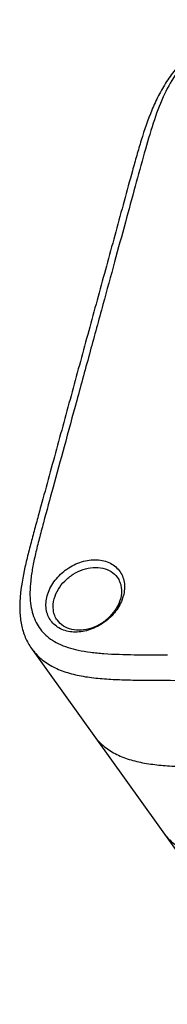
# Model space of a CAD drawing. Header units: millimetres. Extents: x 5359 to 5801, y -1494 to -1181.
# Tile 10 of 24: x 5717 to 5725, y -1414 to -1361. Entities that reach past the tile are written whole.
import ezdxf

# ---------------------------------------------------------------- set-up
doc = ezdxf.new("R2010")
doc.units = ezdxf.units.MM

msp = doc.modelspace()

# ---------------------------------------------------------------- linework, layer by layer
at = {"color": 7, "linetype": 'Continuous'}
for p, q in [((5717.405, -1394.948), (5731.216, -1414.227)), ((5722.98, -1395.282), (5723.063, -1395.283)), ((5723.837, -1395.29), (5724.772, -1395.295)), ((5723.837, -1395.291), (5724.185, -1395.293))]:
    msp.add_line(p, q, dxfattribs=at)
for centre, radius, start, end in [((5720.326, -1391.54), 2.132, 339.1709, 344.6997), ((5724.469, -1291.271), 104.022, 269.22544, 269.65186), ((5723.259, -1397.88), 3.051, 214.9222, 215.6155)]:
    msp.add_arc(centre, radius, start, end, dxfattribs=at)
for points, knots in [([(5744.461, -1360.904), (5743.859, -1360.903), (5742.196, -1360.898), (5739.953, -1360.892), (5737.73, -1360.885), (5735.99, -1360.881), (5734.248, -1360.873), (5732.505, -1360.871), (5730.753, -1360.918), (5729.294, -1361.13), (5728.16, -1361.475), (5727.065, -1361.953), (5726.07, -1362.642), (5725.245, -1363.502), (5724.72, -1364.215), (5724.283, -1364.977), (5723.803, -1366.032), (5723.434, -1367.125), (5723.111, -1368.227), (5722.802, -1369.328), (5722.426, -1370.706), (5721.826, -1372.911), (5721.072, -1375.666), (5720.169, -1378.973), (5719.416, -1381.729), (5718.814, -1383.933), (5718.364, -1385.587), (5717.986, -1386.965), (5717.683, -1388.066), (5717.46, -1388.892), (5717.243, -1389.716), (5716.979, -1390.795), (5716.785, -1391.867), (5716.753, -1392.92), (5716.836, -1393.66), (5717.042, -1394.349), (5717.271, -1394.76), (5717.406, -1394.948)], [0, 0, 0, 0, 0.034168, 0.094456, 0.127406, 0.160366, 0.193314, 0.2263, 0.259392, 0.292757, 0.309618, 0.326567, 0.360497, 0.37738, 0.394098, 0.410677, 0.427146, 0.459842, 0.476106, 0.492345, 0.524793, 0.557235, 0.622126, 0.687016, 0.751906, 0.784351, 0.816792, 0.849243, 0.865466, 0.881665, 0.897822, 0.913842, 0.944777, 0.959463, 0.97349, 0.986922, 1, 1, 1, 1]), ([(5743.853, -1361.233), (5742.962, -1361.231), (5741.25, -1361.226), (5738.78, -1361.219), (5736.508, -1361.212), (5734.421, -1361.207), (5732.796, -1361.198), (5731.587, -1361.21), (5730.503, -1361.245), (5729.266, -1361.362), (5727.946, -1361.702), (5726.843, -1362.237), (5725.918, -1362.958), (5725.133, -1363.901), (5724.492, -1365.099), (5723.972, -1366.529), (5723.504, -1368.152), (5723.013, -1369.947), (5722.48, -1371.91), (5721.894, -1374.047), (5721.259, -1376.376), (5720.574, -1378.885), (5719.871, -1381.457), (5719.2, -1383.914), (5718.598, -1386.119), (5718.142, -1387.778), (5717.821, -1388.979), (5717.618, -1389.792), (5717.457, -1390.55), (5717.35, -1391.251), (5717.309, -1391.894), (5717.341, -1392.626), (5717.505, -1393.282), (5717.811, -1393.819), (5718.094, -1394.157), (5718.443, -1394.45), (5719.04, -1394.799), (5719.781, -1395.022), (5720.619, -1395.159), (5721.634, -1395.253), (5722.43, -1395.273), (5722.98, -1395.282)], [0, 0, 0, 0, 0.047577, 0.091357, 0.131743, 0.168823, 0.202709, 0.218444, 0.233325, 0.260608, 0.284574, 0.305639, 0.325573, 0.346703, 0.370623, 0.397658, 0.42772, 0.460791, 0.496902, 0.536278, 0.579025, 0.625716, 0.675062, 0.721261, 0.761637, 0.797012, 0.81304, 0.827966, 0.841748, 0.85436, 0.865798, 0.876038, 0.893401, 0.901182, 0.90885, 0.916787, 0.925378, 0.945617, 0.957565, 0.970667, 1, 1, 1, 1]), ([(5718.254, -1392.091), (5718.327, -1391.823), (5718.59, -1391.298), (5719.212, -1390.671), (5719.992, -1390.247), (5720.825, -1390.087), (5721.49, -1390.207), (5721.916, -1390.457), (5722.168, -1390.706), (5722.347, -1391.01), (5722.481, -1391.479), (5722.448, -1391.861), (5722.382, -1392.103)], [0, 0, 0, 0, 0.130577, 0.269835, 0.409783, 0.542079, 0.661949, 0.717984, 0.772421, 0.826633, 0.882037, 1, 1, 1, 1]), ([(5718.636, -1392.249), (5718.734, -1391.891), (5719.056, -1391.382), (5719.657, -1390.904), (5720.186, -1390.649), (5720.737, -1390.531), (5721.267, -1390.562), (5721.731, -1390.745), (5721.967, -1390.965), (5722.056, -1391.089)], [0, 0, 0, 0, 0.257684, 0.39497, 0.530932, 0.660967, 0.782065, 0.893994, 1, 1, 1, 1]), ([(5722.056, -1391.089), (5722.113, -1391.168), (5722.207, -1391.342), (5722.31, -1391.737), (5722.281, -1392.056), (5722.225, -1392.259)], [0, 0, 0, 0, 0.237959, 0.481659, 1, 1, 1, 1]), ([(5722.318, -1392.298), (5722.221, -1392.555), (5721.924, -1393.047), (5721.283, -1393.62), (5720.51, -1393.989), (5719.705, -1394.104), (5719.074, -1393.958), (5718.676, -1393.701), (5718.442, -1393.452), (5718.278, -1393.153), (5718.157, -1392.696), (5718.19, -1392.326), (5718.254, -1392.091)], [0, 0, 0, 0, 0.133327, 0.27351, 0.41272, 0.543449, 0.661962, 0.717634, 0.771954, 0.826235, 0.881795, 1, 1, 1, 1]), ([(5718.805, -1393.419), (5718.749, -1393.34), (5718.654, -1393.166), (5718.551, -1392.771), (5718.58, -1392.452), (5718.636, -1392.249)], [0, 0, 0, 0, 0.237959, 0.481659, 1, 1, 1, 1]), ([(5722.225, -1392.259), (5722.128, -1392.617), (5721.805, -1393.126), (5721.204, -1393.604), (5720.675, -1393.859), (5720.124, -1393.977), (5719.594, -1393.946), (5719.13, -1393.763), (5718.894, -1393.543), (5718.805, -1393.419)], [0, 0, 0, 0, 0.257684, 0.39497, 0.530932, 0.660967, 0.782065, 0.893994, 1, 1, 1, 1]), ([(5717.406, -1394.948), (5717.554, -1395.155), (5717.913, -1395.539), (5718.586, -1395.976), (5719.366, -1396.279), (5720.223, -1396.471), (5721.129, -1396.58), (5722.067, -1396.635), (5723.021, -1396.658), (5724.305, -1396.67), (5725.916, -1396.673), (5727.85, -1396.677), (5729.784, -1396.684), (5731.073, -1396.687), (5731.718, -1396.689)], [0, 0, 0, 0, 0.051845, 0.105295, 0.161541, 0.220919, 0.282927, 0.34669, 0.41144, 0.476638, 0.607447, 0.738314, 0.86915, 1, 1, 1, 1]), ([(5720.779, -1399.656), (5720.925, -1399.861), (5721.278, -1400.24), (5721.939, -1400.674), (5722.706, -1400.977), (5723.547, -1401.171), (5724.439, -1401.283), (5725.362, -1401.34), (5726.303, -1401.365), (5727.57, -1401.378), (5729.158, -1401.381), (5731.066, -1401.385), (5732.973, -1401.392), (5734.245, -1401.395), (5734.881, -1401.397)], [0, 0, 0, 0, 0.051874, 0.105313, 0.16149, 0.220765, 0.282679, 0.346379, 0.411109, 0.476322, 0.607194, 0.73815, 0.869067, 1, 1, 1, 1]), ([(5724.526, -1404.888), (5724.659, -1405.074), (5724.973, -1405.42), (5725.554, -1405.83), (5726.229, -1406.131), (5726.972, -1406.338), (5727.764, -1406.468), (5728.873, -1406.57), (5730.295, -1406.604), (5732.015, -1406.612), (5733.744, -1406.614), (5735.473, -1406.62), (5736.626, -1406.623), (5737.203, -1406.625)], [0, 0, 0, 0, 0.052102, 0.105508, 0.161253, 0.219828, 0.281035, 0.34423, 0.473966, 0.605272, 0.73688, 0.868443, 1, 1, 1, 1])]:
    msp.add_open_spline(points, degree=3, knots=knots, dxfattribs=at)

doc.saveas('drawing.dxf')
